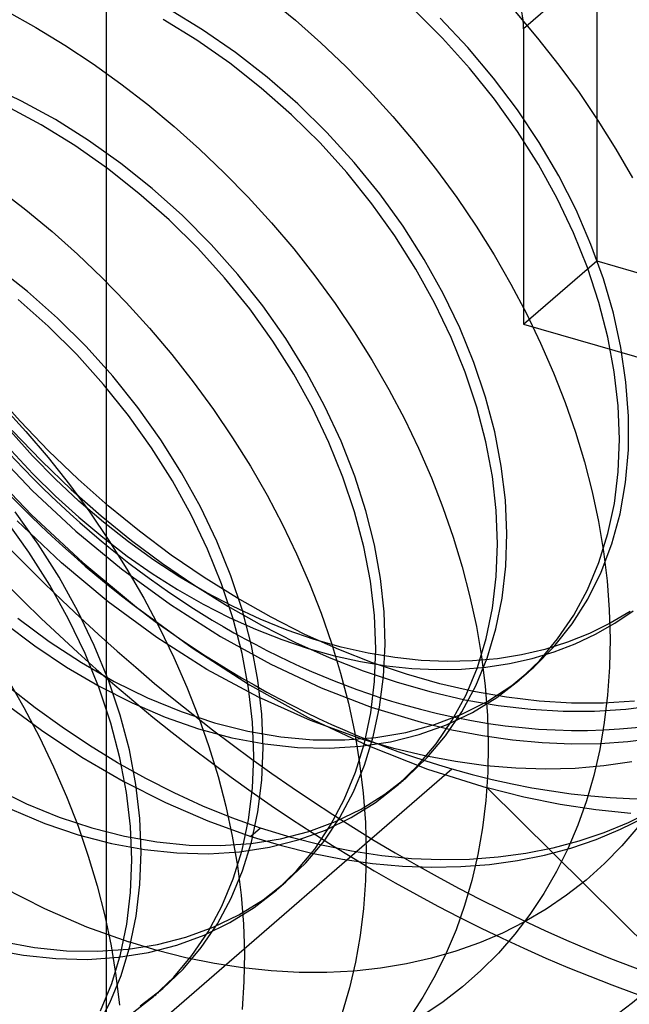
# Model space of a CAD drawing. Header units: millimetres. Extents: x -24 to 80, y -43 to 164.
# Tile 69 of 223: x 73.25 to 74.5, y 0.16 to 2.18. Entities that reach past the tile are written whole.
import ezdxf

# ---------------------------------------------------------------- set-up
doc = ezdxf.new("R2010")
doc.units = ezdxf.units.MM
doc.layers.add('MAIN-2', color=7, linetype='Continuous')

msp = doc.modelspace()

# ---------------------------------------------------------------- linework, layer by layer
at = {"layer": 'MAIN-2'}
for p, q in [((73.4227, 134.4006), (73.4227, -23.9088)), ((74.4287, 2.2867), (74.2787, 2.1568)), ((74.4287, 2.2867), (74.4287, 1.6805)), ((73.7572, 2.2186), (73.811, 2.1742)), ((73.2178, 2.1934), (73.2784, 2.1595)), ((73.6206, 2.1545), (73.5511, 2.1968)), ((74.1128, 2.1372), (74.0545, 2.1953)), ((74.2618, 2.1918), (74.3075, 2.1377)), ((73.609, 2.133), (73.5398, 2.1758)), ((73.811, 2.1742), (73.8632, 2.1278)), ((74.1644, 2.1184), (74.1077, 2.1786)), ((73.2784, 2.1595), (73.3378, 2.1232)), ((73.688, 2.1079), (73.6206, 2.1545)), ((74.2787, 2.1568), (74.2787, 1.5506)), ((73.3378, 2.1232), (73.3961, 2.0846)), ((73.6762, 2.086), (73.609, 2.133)), ((73.8632, 2.1278), (73.9139, 2.0795)), ((74.1677, 2.076), (74.1128, 2.1372)), ((74.3075, 2.1377), (74.3511, 2.0823)), ((73.7532, 2.0571), (73.688, 2.1079)), ((74.2172, 2.0555), (74.1644, 2.1184)), ((73.3961, 2.0846), (73.453, 2.0439)), ((73.7408, 2.035), (73.6762, 2.086)), ((74.3511, 2.0823), (74.3924, 2.0258)), ((73.9139, 2.0795), (73.9631, 2.0292)), ((74.2189, 2.0121), (74.1677, 2.076)), ((73.2494, 2.0085), (73.1783, 2.0421)), ((73.453, 2.0439), (73.5084, 2.0011)), ((73.8158, 2.0025), (73.7532, 2.0571)), ((74.266, 1.9904), (74.2172, 2.0555)), ((73.8027, 1.9804), (73.7408, 2.035)), ((73.9631, 2.0292), (74.0106, 1.977)), ((74.3924, 2.0258), (74.4313, 1.9684)), ((73.319, 1.9703), (73.2494, 2.0085)), ((73.5084, 2.0011), (73.5622, 1.9565)), ((73.8754, 1.9442), (73.8158, 2.0025)), ((74.2661, 1.946), (74.2189, 2.0121)), ((73.2895, 1.9598), (73.2185, 1.9979)), ((73.8613, 1.9225), (73.8027, 1.9804)), ((74.3106, 1.9233), (74.266, 1.9904)), ((73.3586, 1.9171), (73.2895, 1.9598)), ((73.3868, 1.9275), (73.319, 1.9703)), ((74.0106, 1.977), (74.0563, 1.923)), ((74.4313, 1.9684), (74.4679, 1.91)), ((73.5622, 1.9565), (73.6144, 1.9099)), ((73.9315, 1.8826), (73.8754, 1.9442)), ((74.309, 1.8781), (74.2661, 1.946)), ((73.453, 1.8804), (73.3868, 1.9275)), ((73.9163, 1.8615), (73.8613, 1.9225)), ((74.0563, 1.923), (74.1001, 1.8674)), ((74.3508, 1.8547), (74.3106, 1.9233)), ((73.4256, 1.87), (73.3586, 1.9171)), ((73.6144, 1.9099), (73.665, 1.8614)), ((74.4679, 1.91), (74.502, 1.8509)), ((73.5173, 1.8288), (73.453, 1.8804)), ((73.9837, 1.8182), (73.9315, 1.8826)), ((73.4901, 1.819), (73.4256, 1.87)), ((73.665, 1.8614), (73.7142, 1.8111)), ((73.9676, 1.7977), (73.9163, 1.8615)), ((74.1001, 1.8674), (74.1418, 1.8103)), ((74.3474, 1.8086), (74.309, 1.8781)), ((74.3863, 1.785), (74.3508, 1.8547)), ((73.2027, 1.8277), (73.2581, 1.7851)), ((73.5519, 1.7644), (73.4901, 1.819)), ((73.5791, 1.7733), (73.5173, 1.8288)), ((74.0316, 1.7515), (73.9837, 1.8182)), ((73.7142, 1.8111), (73.7616, 1.7589)), ((74.1418, 1.8103), (74.1812, 1.752)), ((74.381, 1.7381), (74.3474, 1.8086)), ((73.2581, 1.7851), (73.3118, 1.7407)), ((74.0147, 1.7316), (73.9676, 1.7977)), ((74.4169, 1.7144), (74.3863, 1.785)), ((73.6105, 1.7064), (73.5519, 1.7644)), ((73.6378, 1.7144), (73.5791, 1.7733)), ((73.7616, 1.7589), (73.8073, 1.705)), ((73.3118, 1.7407), (73.3639, 1.6944)), ((74.075, 1.6831), (74.0316, 1.7515)), ((74.1812, 1.752), (74.2182, 1.6928)), ((74.4096, 1.6669), (74.381, 1.7381)), ((74.0576, 1.6636), (74.0147, 1.7316)), ((73.6657, 1.6455), (73.6105, 1.7064)), ((73.6929, 1.6525), (73.6378, 1.7144)), ((73.8073, 1.705), (73.8509, 1.6496)), ((74.4424, 1.6437), (74.4169, 1.7144)), ((73.3639, 1.6944), (73.4145, 1.646)), ((74.1137, 1.6135), (74.075, 1.6831)), ((74.2182, 1.6928), (74.2526, 1.6329)), ((74.2787, 1.5506), (74.4287, 1.6805)), ((74.4287, 1.6805), (75.0349, 1.5055)), ((73.2614, 1.6176), (73.1968, 1.6686)), ((74.0961, 1.5941), (74.0576, 1.6636)), ((74.4332, 1.5953), (74.4096, 1.6669)), ((73.4145, 1.646), (73.4638, 1.5953)), ((73.7171, 1.5819), (73.6657, 1.6455)), ((73.7441, 1.588), (73.6929, 1.6525)), ((73.8509, 1.6496), (73.8924, 1.5929)), ((74.4629, 1.573), (74.4424, 1.6437)), ((73.3231, 1.563), (73.2614, 1.6176)), ((74.2526, 1.6329), (74.2845, 1.5725)), ((73.3039, 1.5464), (73.2422, 1.6011)), ((74.1477, 1.543), (74.1137, 1.6135)), ((73.4638, 1.5953), (73.5116, 1.5426)), ((73.7644, 1.516), (73.7171, 1.5819)), ((73.7911, 1.5212), (73.7441, 1.588)), ((73.8924, 1.5929), (73.9316, 1.535)), ((74.1299, 1.5235), (74.0961, 1.5941)), ((74.4515, 1.5239), (74.4332, 1.5953)), ((73.3815, 1.5049), (73.3231, 1.563)), ((74.2845, 1.5725), (74.3137, 1.5118)), ((74.4783, 1.5025), (74.4629, 1.573)), ((73.3624, 1.4883), (73.3039, 1.5464)), ((73.5116, 1.5426), (73.5576, 1.4882)), ((74.1768, 1.472), (74.1477, 1.543)), ((74.2787, 1.5506), (74.8849, 1.3756)), ((73.8073, 1.4482), (73.7644, 1.516)), ((73.8336, 1.4524), (73.7911, 1.5212)), ((73.9316, 1.535), (73.9684, 1.4761)), ((74.1588, 1.4523), (74.1299, 1.5235)), ((74.4647, 1.453), (74.4515, 1.5239)), ((73.4364, 1.4437), (73.3815, 1.5049)), ((74.3137, 1.5118), (74.3402, 1.451)), ((74.4887, 1.432), (74.4783, 1.5025)), ((73.4173, 1.4271), (73.3624, 1.4883)), ((73.5576, 1.4882), (73.6014, 1.4325)), ((73.9684, 1.4761), (74.0026, 1.4166)), ((74.2008, 1.4008), (74.1768, 1.472)), ((73.4876, 1.3799), (73.4364, 1.4437)), ((73.8457, 1.3787), (73.8073, 1.4482)), ((73.8715, 1.382), (73.8336, 1.4524)), ((74.1827, 1.3807), (74.1588, 1.4523)), ((74.3402, 1.451), (74.364, 1.3901)), ((74.4727, 1.383), (74.4647, 1.453)), ((73.2462, 1.3514), (73.1895, 1.4151)), ((73.4685, 1.3633), (73.4173, 1.4271)), ((73.6014, 1.4325), (73.6429, 1.3756)), ((74.0026, 1.4166), (74.0342, 1.3566)), ((74.4939, 1.3617), (74.4887, 1.432)), ((74.2196, 1.3298), (74.2008, 1.4008)), ((73.2106, 1.3821), (73.2581, 1.3303)), ((73.5347, 1.3137), (73.4876, 1.3799)), ((73.6429, 1.3756), (73.682, 1.3178)), ((73.8793, 1.3082), (73.8457, 1.3787)), ((73.9046, 1.3105), (73.8715, 1.382)), ((74.2014, 1.3093), (74.1827, 1.3807)), ((74.364, 1.3901), (74.3851, 1.3292)), ((74.4754, 1.3144), (74.4727, 1.383)), ((73.5156, 1.2972), (73.4685, 1.3633)), ((74.0342, 1.3566), (74.0632, 1.2962)), ((74.4937, 1.2928), (74.4939, 1.3617)), ((73.3048, 1.2907), (73.2462, 1.3514)), ((73.2719, 1.2806), (73.2271, 1.3305)), ((73.2298, 1.3324), (73.29, 1.2702)), ((73.2581, 1.3303), (73.3037, 1.2768)), ((73.5776, 1.2457), (73.5347, 1.3137)), ((73.682, 1.3178), (73.7186, 1.2591)), ((74.2331, 1.2594), (74.2196, 1.3298)), ((74.3851, 1.3292), (74.4035, 1.2681)), ((74.4729, 1.2476), (74.4754, 1.3144)), ((73.1867, 1.2979), (73.2717, 1.209)), ((73.5585, 1.2292), (73.5156, 1.2972)), ((73.9082, 1.2369), (73.8793, 1.3082)), ((73.9326, 1.2389), (73.9046, 1.3105)), ((74.0632, 1.2962), (74.0896, 1.2355)), ((74.2147, 1.2384), (74.2014, 1.3093)), ((73.2279, 1.2913), (73.2724, 1.2436)), ((73.3186, 1.2328), (73.2719, 1.2806)), ((73.3037, 1.2768), (73.3474, 1.2216)), ((73.3651, 1.2329), (73.3048, 1.2907)), ((74.488, 1.2259), (74.4937, 1.2928)), ((73.1703, 1.2632), (73.2695, 1.1594)), ((73.29, 1.2702), (73.3513, 1.2116)), ((73.7186, 1.2591), (73.7528, 1.1999)), ((74.2414, 1.1897), (74.2331, 1.2594)), ((74.4035, 1.2681), (74.4192, 1.2068)), ((73.2724, 1.2436), (73.3187, 1.1979)), ((73.367, 1.1874), (73.3186, 1.2328)), ((73.4272, 1.178), (73.3651, 1.2329)), ((73.6161, 1.1762), (73.5776, 1.2457)), ((73.9321, 1.1654), (73.9082, 1.2369)), ((73.9552, 1.168), (73.9326, 1.2389)), ((74.0896, 1.2355), (74.1133, 1.1748)), ((74.2226, 1.1685), (74.2147, 1.2384)), ((74.465, 1.1829), (74.4729, 1.2476)), ((73.3474, 1.2216), (73.389, 1.165)), ((73.597, 1.1597), (73.5585, 1.2292)), ((74.4767, 1.1616), (74.488, 1.2259)), ((73.2717, 1.209), (73.3603, 1.1263)), ((73.3187, 1.1979), (73.3666, 1.1545)), ((73.3513, 1.2116), (73.4127, 1.1574)), ((73.7528, 1.1999), (73.7844, 1.14)), ((74.4192, 1.2068), (74.4323, 1.1456)), ((73.417, 1.1444), (73.367, 1.1874)), ((73.4909, 1.1261), (73.4272, 1.178)), ((73.6498, 1.1057), (73.6161, 1.1762)), ((74.1133, 1.1748), (74.1344, 1.1139)), ((74.2444, 1.1212), (74.2414, 1.1897)), ((74.4517, 1.1209), (74.465, 1.1829)), ((73.2834, 1.0996), (73.2362, 1.1656)), ((73.2695, 1.1594), (73.3746, 1.0615)), ((73.3666, 1.1545), (73.4158, 1.1134)), ((73.389, 1.165), (73.4284, 1.107)), ((73.4127, 1.1574), (73.4748, 1.107)), ((73.6307, 1.0891), (73.597, 1.1597)), ((73.9509, 1.094), (73.9321, 1.1654)), ((73.9728, 1.0979), (73.9552, 1.168)), ((74.2253, 1.0999), (74.2226, 1.1685)), ((74.4599, 1.1001), (74.4767, 1.1616)), ((73.2643, 1.0831), (73.2171, 1.1491)), ((73.331, 1.0608), (73.2405, 1.1471)), ((73.4683, 1.104), (73.417, 1.1444)), ((73.7844, 1.14), (73.8134, 1.0797)), ((74.4323, 1.1456), (74.4425, 1.0846)), ((73.3603, 1.1263), (73.4545, 1.0484)), ((73.4158, 1.1134), (73.466, 1.075)), ((73.5564, 1.0771), (73.4909, 1.1261)), ((74.1344, 1.1139), (74.1529, 1.0528)), ((74.2422, 1.0541), (74.2444, 1.1212)), ((74.4333, 1.0617), (74.4517, 1.1209)), ((73.3263, 1.0317), (73.2834, 1.0996)), ((73.4284, 1.107), (73.4655, 1.048)), ((73.5207, 1.0664), (73.4683, 1.104)), ((73.4748, 1.107), (73.5384, 1.0597)), ((73.6786, 1.0344), (73.6498, 1.1057)), ((73.9645, 1.0231), (73.9509, 1.094)), ((73.9853, 1.0286), (73.9728, 1.0979)), ((74.2227, 1.033), (74.2253, 1.0999)), ((74.4378, 1.0418), (74.4599, 1.1001)), ((73.3072, 1.0151), (73.2643, 1.0831)), ((73.466, 1.075), (73.5172, 1.0394)), ((73.6235, 1.0311), (73.5564, 1.0771)), ((73.6595, 1.0179), (73.6307, 1.0891)), ((73.8134, 1.0797), (73.8399, 1.0189)), ((74.4425, 1.0846), (74.4499, 1.0241)), ((73.4266, 0.9807), (73.331, 1.0608)), ((73.3746, 1.0615), (73.4848, 0.9701)), ((73.5739, 1.0317), (73.5207, 1.0664)), ((73.5384, 1.0597), (73.6044, 1.0147)), ((74.1529, 1.0528), (74.1687, 0.9915)), ((74.2347, 0.9888), (74.2422, 1.0541)), ((74.4098, 1.0058), (74.4333, 1.0617)), ((73.3647, 0.9622), (73.3263, 1.0317)), ((73.4545, 1.0484), (73.5544, 0.9754)), ((73.4655, 1.048), (73.5, 0.9883)), ((73.5172, 1.0394), (73.5692, 1.0065)), ((73.628, 0.9999), (73.5739, 1.0317)), ((73.6919, 0.9884), (73.6235, 1.0311)), ((73.7023, 0.9629), (73.6786, 1.0344)), ((74.2149, 0.9682), (74.2227, 1.033)), ((74.4104, 0.9868), (74.4378, 1.0418)), ((73.3456, 0.9456), (73.3072, 1.0151)), ((73.6044, 1.0147), (73.6724, 0.9724)), ((73.6831, 0.9463), (73.6595, 1.0179)), ((73.8399, 1.0189), (73.8638, 0.9578)), ((73.9728, 0.9531), (73.9645, 1.0231)), ((73.9926, 0.9602), (73.9853, 1.0286)), ((74.4499, 1.0241), (74.4545, 0.9643)), ((73.5692, 1.0065), (73.6218, 0.9764)), ((73.6829, 0.9712), (73.628, 0.9999)), ((74.1687, 0.9915), (74.1819, 0.9301)), ((74.3815, 0.9534), (74.4098, 1.0058)), ((73.5264, 0.9076), (73.4266, 0.9807)), ((73.4848, 0.9701), (73.599, 0.8865)), ((73.5, 0.9883), (73.532, 0.9279)), ((73.5544, 0.9754), (73.6571, 0.9097)), ((73.6218, 0.9764), (73.6751, 0.9492)), ((73.6724, 0.9724), (73.7416, 0.9332)), ((73.7383, 0.9455), (73.6829, 0.9712)), ((73.761, 0.9494), (73.6919, 0.9884)), ((74.2219, 0.9258), (74.2347, 0.9888)), ((74.3781, 0.9357), (74.4104, 0.9868)), ((73.3985, 0.8916), (73.3647, 0.9622)), ((73.7207, 0.8915), (73.7023, 0.9629)), ((73.8303, 0.9143), (73.761, 0.9494)), ((73.8638, 0.9578), (73.885, 0.8964)), ((73.9756, 0.8846), (73.9728, 0.9531)), ((73.9947, 0.8932), (73.9926, 0.9602)), ((74.202, 0.9059), (74.2149, 0.9682)), ((74.3485, 0.9048), (74.3815, 0.9534)), ((74.4545, 0.9643), (74.4562, 0.9053)), ((74.4971, 0.9615), (74.4566, 0.9372)), ((74.4658, 0.9373), (74.5034, 0.9628)), ((73.2132, 0.9387), (73.2765, 0.8905)), ((73.2416, 0.9478), (73.3059, 0.8997)), ((73.3794, 0.875), (73.3456, 0.9456)), ((73.6751, 0.9492), (73.7289, 0.9249)), ((73.7016, 0.8749), (73.6831, 0.9463)), ((73.794, 0.9231), (73.7383, 0.9455)), ((73.7416, 0.9332), (73.811, 0.8979)), ((74.1819, 0.9301), (74.1923, 0.8689)), ((74.3411, 0.8888), (74.3781, 0.9357)), ((74.4566, 0.9372), (74.4138, 0.9161)), ((74.4262, 0.9147), (74.4658, 0.9373)), ((73.532, 0.9279), (73.5614, 0.8671)), ((73.6571, 0.9097), (73.7603, 0.8529)), ((73.7289, 0.9249), (73.7829, 0.9036)), ((73.8496, 0.9039), (73.794, 0.9231)), ((73.8998, 0.8831), (73.8303, 0.9143)), ((74.2039, 0.8656), (74.2219, 0.9258)), ((74.4138, 0.9161), (74.3691, 0.8982)), ((74.3848, 0.8951), (74.4262, 0.9147)), ((73.2765, 0.8905), (73.3416, 0.8468)), ((73.3059, 0.8997), (73.372, 0.8563)), ((73.4275, 0.8203), (73.3985, 0.8916)), ((73.6295, 0.8423), (73.5264, 0.9076)), ((73.7339, 0.8206), (73.7207, 0.8915)), ((73.7829, 0.9036), (73.837, 0.8854)), ((73.811, 0.8979), (73.8803, 0.8667)), ((73.905, 0.8881), (73.8496, 0.9039)), ((73.885, 0.8964), (73.9036, 0.8348)), ((73.9916, 0.8281), (73.9947, 0.8932)), ((74.1839, 0.8465), (74.202, 0.9059)), ((74.2999, 0.8468), (74.3411, 0.8888)), ((74.3111, 0.8603), (74.3485, 0.9048)), ((74.3691, 0.8982), (74.3226, 0.8835)), ((74.3417, 0.8786), (74.3848, 0.8951)), ((74.4562, 0.9053), (74.4551, 0.847)), ((73.4083, 0.8037), (73.3794, 0.875)), ((73.599, 0.8865), (73.7165, 0.811)), ((73.7147, 0.804), (73.7016, 0.8749)), ((73.837, 0.8854), (73.8909, 0.8704)), ((73.8909, 0.8704), (73.9444, 0.8585)), ((73.9692, 0.8559), (73.8998, 0.8831)), ((73.96, 0.8756), (73.905, 0.8881)), ((74.0146, 0.8666), (73.96, 0.8756)), ((73.973, 0.8178), (73.9756, 0.8846)), ((74.1923, 0.8689), (74.1998, 0.8082)), ((74.2746, 0.8722), (74.2251, 0.8643)), ((74.3226, 0.8835), (74.2746, 0.8722)), ((74.2966, 0.8651), (74.3417, 0.8786)), ((73.372, 0.8563), (73.4394, 0.8178)), ((73.5614, 0.8671), (73.5882, 0.8061)), ((73.7603, 0.8529), (73.8636, 0.8048)), ((73.8803, 0.8667), (73.9497, 0.8394)), ((73.9444, 0.8585), (73.9973, 0.8498)), ((74.0384, 0.8324), (73.9692, 0.8559)), ((73.9973, 0.8498), (74.0495, 0.8443)), ((74.0687, 0.8609), (74.0146, 0.8666)), ((74.122, 0.8587), (74.0687, 0.8609)), ((74.1743, 0.8598), (74.122, 0.8587)), ((74.2251, 0.8643), (74.1743, 0.8598)), ((74.1805, 0.8086), (74.2039, 0.8656)), ((74.2013, 0.8473), (74.2498, 0.8547)), ((74.2498, 0.8547), (74.2966, 0.8651)), ((74.2695, 0.8202), (74.3111, 0.8603)), ((73.3416, 0.8468), (73.4082, 0.8077)), ((73.7349, 0.7855), (73.6295, 0.8423)), ((73.9036, 0.8348), (73.9194, 0.7731)), ((73.9497, 0.8394), (74.0192, 0.816)), ((74.1073, 0.8128), (74.0384, 0.8324)), ((74.0495, 0.8443), (74.101, 0.8421)), ((74.101, 0.8421), (74.1516, 0.8431)), ((74.1516, 0.8431), (74.2013, 0.8473)), ((74.1607, 0.7904), (74.1839, 0.8465)), ((74.2545, 0.8095), (74.2999, 0.8468)), ((74.2775, 0.8271), (74.2791, 0.8285)), ((74.2791, 0.8285), (74.2807, 0.8299)), ((74.2807, 0.8299), (74.2823, 0.8313)), ((74.2823, 0.8313), (74.2838, 0.8326)), ((74.2838, 0.8326), (74.2854, 0.834)), ((74.2854, 0.834), (74.287, 0.8353)), ((74.287, 0.8353), (74.2886, 0.8367)), ((74.4551, 0.847), (74.4511, 0.7896)), ((73.2198, 0.8243), (73.2542, 0.7643)), ((73.4514, 0.7487), (73.4275, 0.8203)), ((73.4394, 0.8178), (73.5076, 0.7843)), ((73.7165, 0.811), (73.8369, 0.744)), ((73.7418, 0.7506), (73.7339, 0.8206)), ((73.9652, 0.7531), (73.973, 0.8178)), ((73.9835, 0.7651), (73.9916, 0.8281)), ((74.0192, 0.816), (74.0889, 0.7962)), ((74.1758, 0.797), (74.1073, 0.8128)), ((74.1521, 0.7554), (74.1805, 0.8086)), ((74.1998, 0.8082), (74.2045, 0.7481)), ((74.2052, 0.7774), (74.2545, 0.8095)), ((74.2237, 0.7847), (74.2695, 0.8202)), ((74.2695, 0.8202), (74.2711, 0.8216)), ((74.2711, 0.8216), (74.2727, 0.823)), ((74.2727, 0.823), (74.2743, 0.8244)), ((74.2743, 0.8244), (74.2759, 0.8257)), ((74.2759, 0.8257), (74.2775, 0.8271)), ((73.2771, 0.7637), (73.2229, 0.8061)), ((73.4082, 0.8077), (73.4758, 0.7736)), ((73.4323, 0.7322), (73.4083, 0.8037)), ((73.5882, 0.8061), (73.6122, 0.745)), ((73.7226, 0.7341), (73.7147, 0.804)), ((73.8636, 0.8048), (73.9665, 0.7652)), ((74.0889, 0.7962), (74.1581, 0.7803)), ((74.1325, 0.738), (74.1607, 0.7904)), ((74.2437, 0.7852), (74.1758, 0.797)), ((74.4511, 0.7896), (74.4443, 0.7333)), ((73.2095, 0.7774), (73.29, 0.7174)), ((73.4758, 0.7736), (73.544, 0.7445)), ((73.5076, 0.7843), (73.5763, 0.756)), ((73.8418, 0.7376), (73.7349, 0.7855)), ((73.9194, 0.7731), (73.9324, 0.7114)), ((74.1523, 0.7506), (74.2052, 0.7774)), ((74.1581, 0.7803), (74.2266, 0.7684)), ((74.1742, 0.7542), (74.2237, 0.7847)), ((74.2266, 0.7684), (74.2937, 0.7606)), ((74.3108, 0.7773), (74.2437, 0.7852)), ((74.3771, 0.7734), (74.3108, 0.7773)), ((74.4423, 0.7734), (74.3771, 0.7734)), ((74.5064, 0.7774), (74.4423, 0.7734)), ((74.4881, 0.761), (74.5505, 0.769)), ((73.2542, 0.7643), (73.286, 0.7037)), ((73.3324, 0.7237), (73.2771, 0.7637)), ((73.4703, 0.6773), (73.4514, 0.7487)), ((73.5763, 0.756), (73.645, 0.7331)), ((73.7444, 0.682), (73.7418, 0.7506)), ((73.9522, 0.6909), (73.9652, 0.7531)), ((73.9665, 0.7652), (74.0684, 0.734)), ((73.9705, 0.7043), (73.9835, 0.7651)), ((74.096, 0.7292), (74.1523, 0.7506)), ((74.1189, 0.7063), (74.1521, 0.7554)), ((74.121, 0.7289), (74.1742, 0.7542)), ((74.2045, 0.7481), (74.2062, 0.6889)), ((74.2937, 0.7606), (74.3596, 0.7568)), ((74.3596, 0.7568), (74.4244, 0.757)), ((74.4244, 0.757), (74.4881, 0.761)), ((73.4511, 0.6607), (73.4323, 0.7322)), ((73.544, 0.7445), (73.6124, 0.7207)), ((73.6122, 0.745), (73.6336, 0.6839)), ((73.645, 0.7331), (73.7133, 0.7158)), ((73.7253, 0.6654), (73.7226, 0.7341)), ((73.8369, 0.744), (73.9591, 0.686)), ((73.9493, 0.6988), (73.8418, 0.7376)), ((74.0371, 0.7132), (74.096, 0.7292)), ((74.0647, 0.7088), (74.121, 0.7289)), ((74.0684, 0.734), (74.1316, 0.7187)), ((74.0995, 0.6894), (74.1325, 0.738)), ((74.4443, 0.7333), (74.4348, 0.6782)), ((73.29, 0.7174), (73.3729, 0.6625)), ((73.3888, 0.686), (73.3324, 0.7237)), ((73.6124, 0.7207), (73.6806, 0.7022)), ((73.7133, 0.7158), (73.7809, 0.7041)), ((73.9324, 0.7114), (73.9426, 0.6498)), ((73.9758, 0.7026), (74.0371, 0.7132)), ((74.0056, 0.694), (74.0647, 0.7088)), ((74.1316, 0.7187), (74.1942, 0.7066)), ((73.286, 0.7037), (73.3151, 0.6428)), ((73.6806, 0.7022), (73.7483, 0.6894)), ((73.7483, 0.6894), (73.815, 0.6823)), ((73.7809, 0.7041), (73.8474, 0.698)), ((73.8474, 0.698), (73.9124, 0.6976)), ((73.9124, 0.6976), (73.9758, 0.7026)), ((73.9341, 0.6315), (73.9522, 0.6909)), ((73.944, 0.6846), (74.0056, 0.694)), ((74.0127, 0.6803), (73.9493, 0.6988)), ((73.9525, 0.6462), (73.9705, 0.7043)), ((74.0621, 0.645), (74.0995, 0.6894)), ((74.0812, 0.6615), (74.1189, 0.7063)), ((74.1942, 0.7066), (74.256, 0.6978)), ((74.2062, 0.6889), (74.2051, 0.6306)), ((74.256, 0.6978), (74.3169, 0.6923)), ((74.3169, 0.6923), (74.3768, 0.6899)), ((74.3768, 0.6899), (74.4355, 0.6907)), ((74.4355, 0.6907), (74.4927, 0.6945)), ((74.4927, 0.6945), (74.5486, 0.7014)), ((73.4461, 0.651), (73.3888, 0.686)), ((73.4838, 0.6064), (73.4703, 0.6773)), ((73.6336, 0.6839), (73.6522, 0.6228)), ((73.7419, 0.6151), (73.7444, 0.682)), ((73.815, 0.6823), (73.8803, 0.6807)), ((73.8803, 0.6807), (73.944, 0.6846)), ((73.9591, 0.686), (74.0818, 0.6377)), ((74.0759, 0.6651), (74.0127, 0.6803)), ((74.4348, 0.6782), (74.4225, 0.6247)), ((73.3729, 0.6625), (73.4578, 0.613)), ((73.504, 0.6186), (73.4461, 0.651)), ((73.4646, 0.5899), (73.4511, 0.6607)), ((73.7227, 0.5985), (73.7253, 0.6654)), ((73.9426, 0.6498), (73.95, 0.5886)), ((74.0393, 0.6212), (74.0812, 0.6615)), ((74.1388, 0.6532), (74.0759, 0.6651)), ((74.2012, 0.6447), (74.1388, 0.6532)), ((74.5005, 0.6527), (74.443, 0.6444)), ((73.3151, 0.6428), (73.3415, 0.5817)), ((73.3818, -0.0113), (74.1318, 0.6382)), ((73.911, 0.5753), (73.9341, 0.6315)), ((73.9297, 0.5909), (73.9525, 0.6462)), ((74.0204, 0.6049), (74.0621, 0.645)), ((74.0818, 0.6377), (74.2042, 0.5993)), ((74.2051, 0.6306), (74.2011, 0.5733)), ((74.2631, 0.6395), (74.2012, 0.6447)), ((74.3241, 0.6378), (74.2631, 0.6395)), ((74.3842, 0.6394), (74.3241, 0.6378)), ((74.443, 0.6444), (74.3842, 0.6394)), ((73.4578, 0.613), (73.5442, 0.5692)), ((73.4919, 0.5365), (73.4838, 0.6064)), ((73.5625, 0.5889), (73.504, 0.6186)), ((73.6522, 0.6228), (73.6682, 0.5616)), ((73.7341, 0.5504), (73.7419, 0.6151)), ((73.9941, 0.5861), (74.0393, 0.6212)), ((74.0204, 0.6049), (74.022, 0.6062)), ((74.022, 0.6062), (74.0236, 0.6076)), ((74.0236, 0.6076), (74.0252, 0.609)), ((74.0252, 0.609), (74.0268, 0.6104)), ((74.0268, 0.6104), (74.0284, 0.6117)), ((74.0284, 0.6117), (74.03, 0.6131)), ((74.03, 0.6131), (74.0315, 0.6145)), ((74.0315, 0.6145), (74.0331, 0.6159)), ((74.0331, 0.6159), (74.0347, 0.6173)), ((74.0347, 0.6173), (74.0363, 0.6186)), ((74.0363, 0.6186), (74.0379, 0.62)), ((74.0379, 0.62), (74.0395, 0.6214)), ((74.4225, 0.6247), (74.4075, 0.5729)), ((73.193, 0.5992), (73.2592, 0.5668)), ((73.4727, 0.5199), (73.4646, 0.5899)), ((73.6212, 0.5621), (73.5625, 0.5889)), ((73.7149, 0.5338), (73.7227, 0.5985)), ((73.902, 0.5388), (73.9297, 0.5909)), ((73.9454, 0.5556), (73.9941, 0.5861)), ((73.95, 0.5886), (73.9545, 0.528)), ((73.9748, 0.5693), (74.0204, 0.6049)), ((74.2795, 0.5805), (74.2042, 0.5993)), ((74.6892, 0.1185), (74.2043, 0.5993)), ((73.2592, 0.5668), (73.3261, 0.5393)), ((73.3415, 0.5817), (73.3651, 0.5206)), ((73.5442, 0.5692), (73.6315, 0.5314)), ((73.8831, 0.5226), (73.911, 0.5753)), ((73.9254, 0.5386), (73.9748, 0.5693)), ((74.2011, 0.5733), (74.1944, 0.5172)), ((74.3538, 0.5655), (74.2795, 0.5805)), ((74.4075, 0.5729), (74.3898, 0.5229)), ((73.2293, 0.5552), (73.2973, 0.5265)), ((73.6802, 0.538), (73.6212, 0.5621)), ((73.6682, 0.5616), (73.6814, 0.5005)), ((73.721, 0.4882), (73.7341, 0.5504)), ((73.8933, 0.5302), (73.9454, 0.5556)), ((74.4269, 0.5544), (74.3538, 0.5655)), ((74.4989, 0.547), (74.4269, 0.5544)), ((74.5414, 0.5513), (74.4932, 0.5275)), ((73.2973, 0.5265), (73.3655, 0.5032)), ((73.3261, 0.5393), (73.3933, 0.5171)), ((73.4946, 0.4679), (73.4919, 0.5365)), ((73.6315, 0.5314), (73.7193, 0.4997)), ((73.7392, 0.5169), (73.6802, 0.538)), ((73.7018, 0.4716), (73.7149, 0.5338)), ((73.8382, 0.5098), (73.8933, 0.5302)), ((73.8695, 0.4902), (73.902, 0.5388)), ((73.8726, 0.5129), (73.9254, 0.5386)), ((73.9545, 0.528), (73.9561, 0.4682)), ((74.4932, 0.5275), (74.4434, 0.507)), ((74.4778, 0.5144), (74.5264, 0.5384)), ((73.3651, 0.5206), (73.386, 0.4594)), ((73.3933, 0.5171), (73.4603, 0.5001)), ((73.4754, 0.4514), (73.4727, 0.5199)), ((73.7392, 0.5169), (73.7193, 0.4997)), ((73.8018, 0.4977), (73.7392, 0.5169)), ((73.7802, 0.4949), (73.8382, 0.5098)), ((73.8167, 0.4926), (73.8726, 0.5129)), ((73.8505, 0.4738), (73.8831, 0.5226)), ((74.1944, 0.5172), (74.1848, 0.4624)), ((74.3898, 0.5229), (74.3693, 0.4745)), ((74.4434, 0.507), (74.3918, 0.4897)), ((74.4275, 0.4935), (74.4778, 0.5144)), ((74.5128, 0.5184), (74.4799, 0.4801)), ((73.3655, 0.5032), (73.4336, 0.4853)), ((73.4336, 0.4853), (73.5011, 0.4728)), ((73.4603, 0.5001), (73.5269, 0.4884)), ((73.5269, 0.4884), (73.5927, 0.482)), ((73.6572, 0.4809), (73.7198, 0.4852)), ((73.6814, 0.5005), (73.6919, 0.4397)), ((73.7026, 0.429), (73.721, 0.4882)), ((73.7193, 0.4997), (73.7821, 0.4808)), ((73.7198, 0.4852), (73.7802, 0.4949)), ((73.7578, 0.4777), (73.8167, 0.4926)), ((73.8642, 0.4818), (73.8018, 0.4977)), ((73.8323, 0.4457), (73.8695, 0.4902)), ((74.3918, 0.4897), (74.3385, 0.4756)), ((74.3755, 0.4759), (74.4275, 0.4935)), ((73.492, 0.4011), (73.4946, 0.4679)), ((73.5011, 0.4728), (73.5677, 0.4658)), ((73.5677, 0.4658), (73.6329, 0.4643)), ((73.5927, 0.482), (73.6572, 0.4809)), ((73.6329, 0.4643), (73.6964, 0.4682)), ((73.6835, 0.4124), (73.7018, 0.4716)), ((73.6964, 0.4682), (73.7578, 0.4777)), ((73.7821, 0.4808), (73.8448, 0.4653)), ((73.8133, 0.4293), (73.8505, 0.4738)), ((73.8448, 0.4653), (73.9071, 0.4531)), ((73.9262, 0.4692), (73.8642, 0.4818)), ((73.9878, 0.46), (73.9262, 0.4692)), ((73.9561, 0.4682), (73.9549, 0.4094)), ((74.2833, 0.4647), (74.2264, 0.457)), ((74.3385, 0.4756), (74.2833, 0.4647)), ((74.3218, 0.4615), (74.3755, 0.4759)), ((74.3693, 0.4745), (74.3461, 0.4277)), ((74.4799, 0.4801), (74.4445, 0.4439)), ((73.386, 0.4594), (73.4043, 0.3981)), ((73.4729, 0.3845), (73.4754, 0.4514)), ((73.7907, 0.4056), (73.8323, 0.4457)), ((73.9071, 0.4531), (73.969, 0.4442)), ((74.0487, 0.4541), (73.9878, 0.46)), ((74.1088, 0.4517), (74.0487, 0.4541)), ((74.1681, 0.4526), (74.1088, 0.4517)), ((74.2264, 0.457), (74.1681, 0.4526)), ((74.1848, 0.4624), (74.1726, 0.4093)), ((74.2089, 0.4424), (74.2662, 0.4503)), ((74.2662, 0.4503), (74.3218, 0.4615)), ((73.6792, 0.373), (73.7026, 0.429)), ((73.6919, 0.4397), (73.6995, 0.3794)), ((73.7718, 0.3892), (73.8133, 0.4293)), ((73.969, 0.4442), (74.0302, 0.4386)), ((74.0302, 0.4386), (74.0907, 0.4365)), ((74.0907, 0.4365), (74.1503, 0.4377)), ((74.1503, 0.4377), (74.2089, 0.4424)), ((74.3461, 0.4277), (74.3202, 0.3828)), ((74.4445, 0.4439), (74.4068, 0.4102)), ((73.6601, 0.3565), (73.6835, 0.4124)), ((73.7447, 0.3699), (73.7907, 0.4056)), ((73.7877, 0.403), (73.7893, 0.4044)), ((73.7893, 0.4044), (73.7909, 0.4057)), ((73.9549, 0.4094), (73.9508, 0.3521)), ((74.1726, 0.4093), (74.1578, 0.358)), ((74.4068, 0.4102), (74.3668, 0.379)), ((73.2102, 0.3955), (73.296, 0.352)), ((73.4043, 0.3981), (73.4199, 0.3367)), ((73.4651, 0.3197), (73.4729, 0.3845)), ((73.4842, 0.3363), (73.492, 0.4011)), ((73.7261, 0.3537), (73.7718, 0.3892)), ((73.7718, 0.3892), (73.7734, 0.3906)), ((73.7734, 0.3906), (73.775, 0.392)), ((73.775, 0.392), (73.7766, 0.3934)), ((73.7766, 0.3934), (73.7782, 0.3947)), ((73.7782, 0.3947), (73.7798, 0.3961)), ((73.7798, 0.3961), (73.7814, 0.3975)), ((73.7814, 0.3975), (73.7829, 0.3989)), ((73.7829, 0.3989), (73.7845, 0.4003)), ((73.7845, 0.4003), (73.7861, 0.4016)), ((73.7861, 0.4016), (73.7877, 0.403)), ((73.6508, 0.3207), (73.6792, 0.373)), ((73.6949, 0.3391), (73.7447, 0.3699)), ((73.6995, 0.3794), (73.7043, 0.3196)), ((74.3202, 0.3828), (74.2917, 0.3398)), ((74.3668, 0.379), (74.3247, 0.3503)), ((73.296, 0.352), (73.3824, 0.3145)), ((73.6317, 0.3041), (73.6601, 0.3565)), ((73.6767, 0.3231), (73.7261, 0.3537)), ((73.9508, 0.3521), (73.9439, 0.2962)), ((74.1578, 0.358), (74.1403, 0.3084)), ((74.3247, 0.3503), (74.2808, 0.3244)), ((73.4199, 0.3367), (73.4328, 0.2754)), ((73.4712, 0.274), (73.4842, 0.3363)), ((73.642, 0.3134), (73.6949, 0.3391)), ((74.2808, 0.3244), (74.2353, 0.3014)), ((74.2917, 0.3398), (74.2607, 0.299)), ((73.3824, 0.3145), (73.4692, 0.2832)), ((73.4521, 0.2574), (73.4651, 0.3197)), ((73.5863, 0.2931), (73.642, 0.3134)), ((73.5987, 0.2555), (73.6317, 0.3041)), ((73.6178, 0.2721), (73.6508, 0.3207)), ((73.6239, 0.2974), (73.6767, 0.3231)), ((73.7043, 0.3196), (73.7063, 0.2605)), ((74.1403, 0.3084), (74.1202, 0.2605)), ((73.2093, 0.284), (73.276, 0.272)), ((73.5276, 0.2656), (73.4692, 0.2832)), ((73.5283, 0.278), (73.5863, 0.2931)), ((73.568, 0.2768), (73.6239, 0.2974)), ((73.9439, 0.2962), (73.9343, 0.2418)), ((74.2353, 0.3014), (74.1884, 0.2813)), ((74.2607, 0.299), (74.2272, 0.2605)), ((73.1857, 0.2685), (73.2532, 0.256)), ((73.276, 0.272), (73.3416, 0.2653)), ((73.3416, 0.2653), (73.4058, 0.2641)), ((73.4058, 0.2641), (73.4681, 0.2683)), ((73.4328, 0.2754), (73.4429, 0.2143)), ((73.4532, 0.2146), (73.4712, 0.274)), ((73.4681, 0.2683), (73.5283, 0.278)), ((73.5093, 0.2615), (73.568, 0.2768)), ((73.5861, 0.2509), (73.5276, 0.2656)), ((73.5804, 0.2276), (73.6178, 0.2721)), ((74.14, 0.2641), (74.0902, 0.2497)), ((74.1884, 0.2813), (74.14, 0.2641)), ((73.2532, 0.256), (73.3197, 0.249)), ((73.3197, 0.249), (73.3848, 0.2475)), ((73.3848, 0.2475), (73.4482, 0.2517)), ((73.4341, 0.198), (73.4521, 0.2574)), ((73.4482, 0.2517), (73.5093, 0.2615)), ((73.5612, 0.2111), (73.5987, 0.2555)), ((73.6446, 0.2389), (73.5861, 0.2509)), ((73.7063, 0.2605), (73.7054, 0.2021)), ((74.0902, 0.2497), (74.0387, 0.2381)), ((74.1202, 0.2605), (74.0975, 0.2143)), ((74.2272, 0.2605), (74.1914, 0.2245)), ((73.5387, 0.1875), (73.5804, 0.2276)), ((73.703, 0.2299), (73.6446, 0.2389)), ((73.7611, 0.2238), (73.703, 0.2299)), ((73.8187, 0.2207), (73.7611, 0.2238)), ((73.9312, 0.2235), (73.8754, 0.2206)), ((73.9343, 0.2418), (73.9219, 0.189)), ((73.9856, 0.2294), (73.9312, 0.2235)), ((74.0387, 0.2381), (73.9856, 0.2294)), ((74.1914, 0.2245), (74.1535, 0.191)), ((73.4301, 0.1584), (73.4532, 0.2146)), ((73.4429, 0.2143), (73.4502, 0.1539)), ((73.5196, 0.171), (73.5612, 0.2111)), ((73.7054, 0.2021), (73.7016, 0.1444)), ((73.8754, 0.2206), (73.8187, 0.2207)), ((74.0975, 0.2143), (74.0723, 0.1699)), ((73.411, 0.1418), (73.4341, 0.198)), ((73.4928, 0.1519), (73.5387, 0.1875)), ((73.5307, 0.1806), (73.5323, 0.182)), ((73.5323, 0.182), (73.5339, 0.1834)), ((73.5339, 0.1834), (73.5355, 0.1848)), ((73.5355, 0.1848), (73.5371, 0.1861)), ((73.5371, 0.1861), (73.5387, 0.1875)), ((73.9219, 0.189), (73.9068, 0.1377)), ((74.1535, 0.191), (74.1136, 0.1602)), ((73.4736, 0.1353), (73.5196, 0.171)), ((73.5196, 0.171), (73.5212, 0.1724)), ((73.5212, 0.1724), (73.5228, 0.1737)), ((73.5228, 0.1737), (73.5243, 0.1751)), ((73.5243, 0.1751), (73.5259, 0.1765)), ((73.5259, 0.1765), (73.5275, 0.1779)), ((73.5275, 0.1779), (73.5291, 0.1792)), ((73.5291, 0.1792), (73.5307, 0.1806)), ((74.0723, 0.1699), (74.0445, 0.1274)), ((73.4022, 0.1057), (73.4301, 0.1584)), ((74.1136, 0.1602), (74.0718, 0.1321))]:
    msp.add_line(p, q, dxfattribs=at)
for centre, major_axis, start_param, end_param in [((74.7318, 2.6755), (-1.905, 2.1998), 0.000079, 2.284521), ((74.6892, 2.6386), (1.905, -2.1998), -3.141514, -0.857072), ((73.6318, 1.7229), (-1.8019, 2.0807), -3.141514, -0.857072), ((73.3818, 1.5064), (1.8019, -2.0807), 0.000079, 2.284521), ((73.6318, 1.7229), (-1.8019, 2.0807), 0.000079, 2.284521), ((74.1318, 2.1559), (1.1473, -1.3248), 0.000079, 2.284521), ((73.3818, 1.5064), (1.8019, -2.0807), -3.141514, -0.857072), ((74.1318, 2.1559), (1.1473, -1.3248), -3.141514, -0.857072), ((74.0318, 2.0693), (-0.982, 1.1339), 0.000001, 2.284521), ((73.3818, 1.5064), (-1.1473, 1.3248), -3.141514, -0.857072), ((73.3818, 1.5064), (-1.1473, 1.3248), 0.000079, 2.284521), ((74.1055, 2.2068), (0.1309, -0.1512), 0.713724, 2.284521), ((74.0318, 2.0693), (-0.982, 1.1339), 2.284521, 3.141593), ((74.1318, 2.1559), (1.1473, -1.3248), -0.857072, 0.000079), ((73.3818, 1.5064), (-1.1473, 1.3248), 2.284521, 3.141672)]:
    msp.add_ellipse(centre, major_axis=major_axis, ratio=0.75, start_param=start_param, end_param=end_param, dxfattribs=at)

doc.saveas('drawing.dxf')
